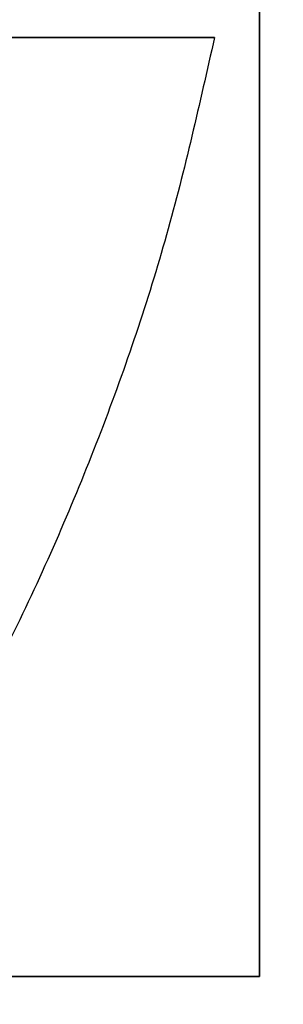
# Model space of a CAD drawing. Header units: millimetres. Extents: x -659 to 534, y -17 to 14.
# Tile 226 of 256: x 465.61 to 466.85, y -12.35 to -7.71. Entities that reach past the tile are written whole.
import ezdxf

# ---------------------------------------------------------------- set-up
doc = ezdxf.new("R2010")
doc.units = ezdxf.units.MM
doc.layers.add('METAL NEGRO', color=7, linetype='Continuous')

msp = doc.modelspace()

# ---------------------------------------------------------------- linework, layer by layer
at = {"layer": 'METAL NEGRO'}
for p, q in [((466.7404, 0.7862, 1118.0809), (466.7404, -12.2138, 1118.0809)), ((466.7404, -12.214, 1118.3278), (466.7404, 0.786, 1118.334)), ((461.7118, -7.7979, 16.1603), (466.5277, -7.7979, 16.1603)), ((455.7404, -12.2138, 1118.0778), (466.7404, -12.2138, 1118.0778))]:
    msp.add_line(p, q, dxfattribs=at)
at = {"layer": 'METAL NEGRO', "extrusion": (0, -1, 0)}
msp.add_arc((455.25, 16.1603, 7.7979), 11.2777, 336.03481, 23.96519, dxfattribs=at)
at = {"layer": 'METAL NEGRO'}
for points in [[(466.7404, 0.7863, 1117.834), (466.7404, -12.2137, 1117.8278)], [(466.7404, -12.2137, 1117.8278), (455.7404, -12.2137, 1117.8278)], [(455.7404, -12.214, 1118.3278), (466.7404, -12.214, 1118.3278)], [(466.7404, -12.2137, 1117.8278), (466.7404, -12.214, 1118.3278)]]:
    msp.add_open_spline(points, degree=1, dxfattribs=at)
msp.add_rational_spline([(466.5277, -7.7979, 16.1603), (464.6823, -17.0479, 16.1603), (455.25, -17.0479, 16.1603)], [0.931934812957, 0.746414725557, 1], degree=2, dxfattribs=at)

doc.saveas('drawing.dxf')
